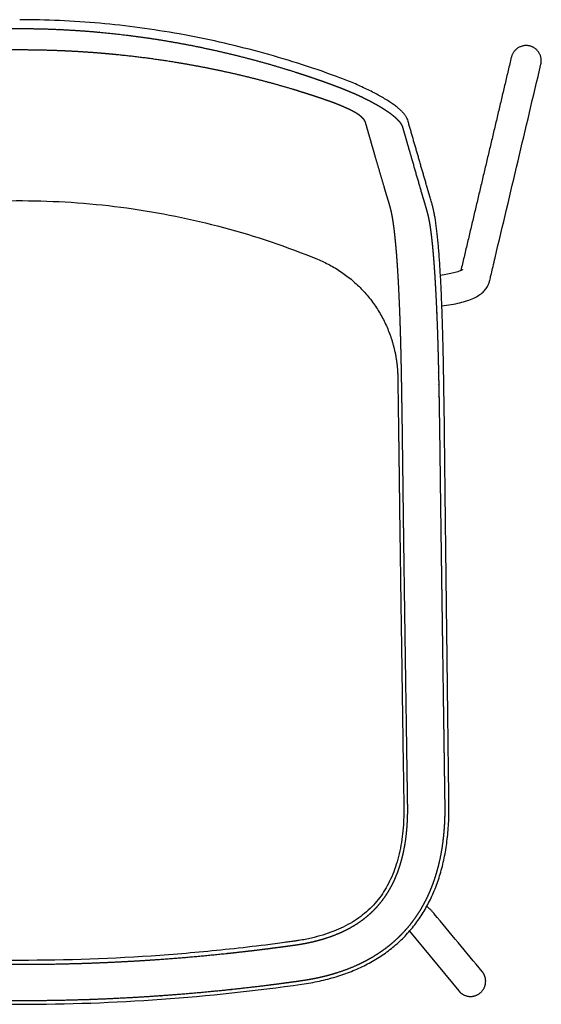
# Model space of a CAD drawing. Header units: millimetres. Extents: x -9883 to -8645, y 1306 to 2770.
# Tile 2 of 17: x -8920 to -8645, y 1306 to 1824. Entities that reach past the tile are written whole.
import ezdxf

# ---------------------------------------------------------------- set-up
doc = ezdxf.new("R2010")
doc.units = ezdxf.units.MM
doc.header["$MEASUREMENT"] = 0
doc.layers.add('Make2D visible lines', color=7, linetype='Continuous')

msp = doc.modelspace()

# ---------------------------------------------------------------- linework, layer by layer
at = {"layer": 'Make2D visible lines'}
msp.add_line((-8714.92, 1344.88), (-8688.91, 1313.51), dxfattribs=at)
for points, knots in [([(-8753.3, 1794.44), (-8760.03, 1796.9), (-8773.52, 1801.5), (-8800.95, 1809.55), (-8835.62, 1817.33), (-8870.84, 1822.08), (-8898.94, 1823.98), (-8913.01, 1824.29), (-8920.01, 1824.29)], [0, 0, 0, 0, 21.503745, 42.751522, 85.759393, 127.999478, 149.247512, 170.231462, 170.231462, 170.231462, 170.231462]), ([(-8697.8, 1673.82), (-8696.14, 1674.01), (-8692.97, 1674.45), (-8688.48, 1675.35), (-8684.53, 1676.45), (-8681.17, 1677.74), (-8678.37, 1679.23), (-8676.11, 1680.95), (-8674.36, 1682.93), (-8673.39, 1684.66), (-8672.98, 1685.79), (-8672.81, 1686.33), (-8672.74, 1686.62), (-8672.67, 1686.89), (-8672.64, 1687.03), (-8672.5, 1687.62), (-8672.29, 1688.52), (-8672.01, 1689.7), (-8671.55, 1691.65), (-8670.81, 1694.77), (-8662.11, 1731.48), (-8653.71, 1766.94), (-8645.68, 1800.85)], [0, 0, 0, 0, 5.016629, 9.606009, 13.709019, 17.303019, 20.413234, 23.196731, 25.797275, 28.280978, 29.121957, 29.401722, 29.96143, 30.010493, 30.261872, 30.377749, 31.835439, 33.040949, 34.023502, 37.84511, 42.650683, 147.185543, 147.185543, 147.185543, 147.185543]), ([(-8715.74, 1771.37), (-8715.86, 1771.78), (-8716.21, 1772.63), (-8716.97, 1773.87), (-8718.01, 1775.17), (-8719.33, 1776.51), (-8720.92, 1777.91), (-8722.78, 1779.35), (-8724.91, 1780.84), (-8728.21, 1782.95), (-8732.9, 1785.59), (-8739.15, 1788.67), (-8746.02, 1791.67), (-8750.83, 1793.53), (-8753.3, 1794.44)], [0, 0, 0, 0, 1.285651, 2.735286, 4.373916, 6.260418, 8.375951, 10.726768, 13.305035, 16.16674, 22.471321, 29.471159, 37.064431, 44.942128, 44.942128, 44.942128, 44.942128]), ([(-8701.98, 1723.24), (-8702.03, 1723.5), (-8702.14, 1724.01), (-8702.39, 1725.08), (-8702.76, 1726.52), (-8703.31, 1728.51), (-8703.73, 1729.94), (-8703.97, 1730.75)], [0, 0, 0, 0, 0.791668, 1.589378, 3.294653, 5.243615, 7.778059, 7.778059, 7.778059, 7.778059]), ([(-9115.11, 1657.61), (-9114.37, 1659.75), (-9112.68, 1663.96), (-9109.52, 1669.99), (-9105.76, 1675.69), (-9100.01, 1682.76), (-9093.22, 1688.92), (-9085.62, 1693.97), (-9080.93, 1696.44), (-9078.04, 1697.73), (-9077.11, 1698.12), (-9076.59, 1698.34), (-9075.93, 1698.61), (-9074.75, 1699.09), (-9071.81, 1700.27), (-9064.5, 1703.11), (-9048.63, 1708.83), (-9015.86, 1718.69), (-8969.82, 1727.37), (-8924.22, 1729.76), (-8889.43, 1728.28), (-8854.99, 1724.66), (-8812.32, 1716.03), (-8779.38, 1704.93), (-8763.27, 1698.34)], [0, 0, 0, 0, 6.80826, 13.599221, 20.381466, 27.281033, 40.897148, 47.759504, 54.61418, 56.778554, 57.230108, 57.648554, 58.480425, 59.373585, 61.457011, 68.004176, 82.887747, 112.055002, 170.599673, 223.103482, 248.769062, 275.017466, 326.916243, 379.112558, 379.112558, 379.112558, 379.112558]), ([(-8697.28, 1657.64), (-8697.38, 1661.44), (-8697.6, 1668.74), (-8698, 1679.18), (-8698.46, 1688.65), (-8698.98, 1697.16), (-8699.56, 1704.73), (-8700.19, 1711.34), (-8700.79, 1716.23), (-8701.31, 1719.65), (-8701.58, 1721.21), (-8701.72, 1721.96)], [0, 0, 0, 0, 11.41239, 21.88346, 31.355991, 39.849604, 47.467511, 54.127882, 59.768604, 62.242806, 64.520105, 64.520105, 64.520105, 64.520105]), ([(-8686.95, 1692.84), (-8686.97, 1692.82), (-8687.01, 1692.79), (-8687.11, 1692.73), (-8687.34, 1692.6), (-8687.89, 1692.32), (-8688.82, 1691.95), (-8690.09, 1691.52), (-8692.1, 1690.96), (-8694.93, 1690.36), (-8697.3, 1690), (-8698.55, 1689.85)], [0, 0, 0, 0, 0.069084, 0.159742, 0.365664, 0.849655, 2.01263, 3.366439, 4.879851, 8.263435, 12.047359, 12.047359, 12.047359, 12.047359]), ([(-8695.84, 1556.07), (-8695.88, 1558.97), (-8696.04, 1573.63), (-8696.28, 1595.89), (-8696.56, 1618.83), (-8696.78, 1633.07), (-8696.98, 1644.67), (-8697.15, 1652.69), (-8697.28, 1657.64)], [0, 0, 0, 0, 8.687647, 43.993514, 66.772639, 77.522378, 86.718485, 101.582437, 101.582437, 101.582437, 101.582437]), ([(-8719.95, 1556.06), (-8719.88, 1550.86), (-8719.7, 1538.7), (-8719.36, 1514.23), (-8718.92, 1484.3), (-8718.45, 1452.33), (-8718.1, 1429.44), (-8717.91, 1416.8), (-8717.85, 1412.7), (-8717.82, 1410.91), (-8717.8, 1408.71), (-8717.84, 1405.23), (-8718.04, 1400.57), (-8718.6, 1394.7), (-8719.56, 1388.62), (-8720.89, 1382.87), (-8722.59, 1377.44), (-8724.64, 1372.4), (-8727.05, 1367.76), (-8729.8, 1363.5), (-8732.93, 1359.57), (-8736.51, 1355.91), (-8740.49, 1352.61), (-8744.9, 1349.64), (-8749.65, 1347.05), (-8754.89, 1344.76), (-8760.49, 1342.83), (-8766.61, 1341.22), (-8771.17, 1340.34), (-8773.94, 1339.91), (-8774.69, 1339.8), (-8775.84, 1339.64), (-8777.82, 1339.36), (-8782.93, 1338.66), (-8793.56, 1337.27), (-8815.4, 1334.73), (-8858.46, 1330.89), (-8919.94, 1328.71), (-8981.41, 1330.89), (-9024.44, 1334.73), (-9046.29, 1337.27), (-9056.88, 1338.65), (-9061.95, 1339.35), (-9063.88, 1339.62), (-9065.08, 1339.79), (-9065.89, 1339.91), (-9068.71, 1340.35), (-9073.28, 1341.23), (-9079.35, 1342.83), (-9084.96, 1344.76), (-9090.2, 1347.05), (-9095.01, 1349.67), (-9099.42, 1352.65), (-9103.39, 1355.95), (-9106.97, 1359.62), (-9110.12, 1363.59), (-9112.89, 1367.91), (-9115.28, 1372.56), (-9117.3, 1377.54), (-9118.97, 1382.87), (-9120.29, 1388.56), (-9121.25, 1394.64), (-9121.81, 1400.5), (-9122.01, 1405.16), (-9122.05, 1408.64), (-9122.03, 1411.35), (-9122, 1413.55), (-9121.95, 1416.72), (-9121.88, 1421.33), (-9121.69, 1433.62), (-9121.38, 1454.2), (-9120.93, 1484.32), (-9120.48, 1516.05), (-9120.13, 1540.51), (-9119.95, 1553.09), (-9119.91, 1556.06)], [0, 0, 0, 0, 15.590187, 36.504238, 73.411271, 105.387837, 132.418058, 142.093687, 143.322367, 144.704716, 147.4699, 149.928265, 155.153914, 161.456712, 167.607384, 173.605511, 179.141477, 184.674629, 189.899157, 194.81306, 199.879891, 204.942314, 210.154004, 215.362004, 220.872947, 226.382327, 232.500827, 238.619264, 245.348399, 246.436136, 247.025331, 247.620422, 249.938712, 252.999736, 263.103519, 282.102916, 318.95029, 392.788577, 466.524418, 503.362599, 522.388853, 532.505486, 535.416104, 537.731065, 538.334641, 539.078651, 540.163162, 546.901962, 553.027794, 559.001624, 564.670347, 570.187731, 575.401283, 580.61724, 585.682876, 590.749742, 595.814866, 601.035125, 606.412265, 611.942783, 617.779737, 623.925504, 630.377611, 635.449067, 637.897741, 640.820971, 643.585074, 644.50645, 650.341873, 657.405836, 681.361882, 712.102927, 747.770641, 776.572913, 785.494991, 785.494991, 785.494991, 785.494991]), ([(-8771.43, 1317.08), (-8768.33, 1317.53), (-8762.31, 1318.6), (-8753.6, 1320.84), (-8745.42, 1323.68), (-8737.82, 1327.1), (-8730.79, 1331.12), (-8724.34, 1335.72), (-8718.47, 1340.91), (-8713.22, 1346.68), (-8708.6, 1352.99), (-8704.62, 1359.82), (-8701.27, 1367.18), (-8698.54, 1375.06), (-8696.45, 1383.45), (-8694.99, 1392.34), (-8694.17, 1401.7), (-8694.05, 1408.11), (-8694.09, 1411.37)], [0, 0, 0, 0, 9.368208, 18.353177, 26.955584, 35.30369, 43.334456, 51.240149, 59.021359, 66.806458, 74.596127, 82.454078, 90.50828, 98.822245, 107.459108, 116.417634, 125.824455, 135.625891, 135.625891, 135.625891, 135.625891]), ([(-8676.59, 1323.72), (-8684.99, 1333.85), (-8693.47, 1344.08), (-8702.01, 1354.38), (-8702.26, 1354.66), (-8702.56, 1354.99), (-8702.9, 1355.34), (-8703.49, 1355.93), (-8704.41, 1356.83), (-8705.23, 1357.62), (-8705.7, 1358.07)], [0, 0, 0, 0, 39.476125, 39.863376, 40.141431, 40.586293, 41.214236, 41.607587, 43.088376, 45.047507, 45.047507, 45.047507, 45.047507]), ([(-9068.59, 1317.08), (-9056.3, 1315.32), (-9031.63, 1312.23), (-8982.05, 1307.81), (-8895.08, 1304.73), (-8820.55, 1310.04), (-8771.43, 1317.08)], [0, 0, 0, 0, 37.250131, 74.56811, 149.296914, 298.163516, 298.163516, 298.163516, 298.163516])]:
    msp.add_open_spline(points, degree=3, knots=knots, dxfattribs=at)
for points, weights, degree, knots in [([(-9085.06, 1789.9), (-9084.64, 1790.05), (-9084.23, 1790.21), (-9083.81, 1790.36), (-9083.4, 1790.51), (-9082.99, 1790.66), (-9082.57, 1790.81), (-9081.75, 1791.1), (-9080.92, 1791.4), (-9080.09, 1791.69), (-9078.44, 1792.28), (-9076.78, 1792.86), (-9075.12, 1793.43), (-9071.8, 1794.56), (-9068.46, 1795.66), (-9065.12, 1796.73), (-9058.42, 1798.86), (-9051.69, 1800.85), (-9044.91, 1802.69), (-9031.35, 1806.38), (-9017.65, 1809.48), (-9003.82, 1811.99), (-8990.01, 1814.51), (-8976.08, 1816.42), (-8962.09, 1817.7), (-8962.09, 1817.7), (-8962.08, 1817.7), (-8962.08, 1817.7), (-8955.09, 1818.34), (-8941.07, 1819.3), (-8927.03, 1819.63), (-8920.01, 1819.63)], [1, 0.999999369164, 0.999999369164, 1, 0.999999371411, 0.999999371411, 1, 0.9999975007, 0.9999975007, 1, 0.99999010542, 0.99999010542, 1, 0.999960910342, 0.999960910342, 1, 0.999847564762, 0.999847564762, 1, 0.999388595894, 0.999388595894, 1, 1, 1, 1, 0.999999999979, 0.999999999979, 1, 1, 1, 1, 1], 3, [0, 0, 0, 0, 1.328064, 1.328064, 1.328064, 2.643808, 2.643808, 2.643808, 5.277363, 5.277363, 5.277363, 10.54422, 10.54422, 10.54422, 21.079386, 21.079386, 21.079386, 42.148201, 42.148201, 42.148201, 84.286466, 84.286466, 84.286466, 126.571838, 126.571838, 126.571838, 126.579132, 126.579132, 126.579132, 147.721767, 168.857915, 168.857915, 168.857915, 168.857915]), ([(-8920.01, 1819.63), (-8912.99, 1819.63), (-8905.97, 1819.47), (-8898.95, 1819.14), (-8898.95, 1819.14), (-8898.95, 1819.14), (-8898.95, 1819.14), (-8891.93, 1818.82), (-8884.93, 1818.34), (-8877.94, 1817.7), (-8877.94, 1817.7), (-8877.93, 1817.7), (-8877.93, 1817.7), (-8863.95, 1816.42), (-8850.02, 1814.51), (-8836.2, 1811.99), (-8829.4, 1810.76), (-8815.63, 1807.95), (-8801.99, 1804.56), (-8795.11, 1802.69), (-8788.33, 1800.85), (-8781.59, 1798.86), (-8774.9, 1796.73), (-8771.56, 1795.66), (-8768.22, 1794.56), (-8764.9, 1793.43), (-8763.24, 1792.86), (-8761.58, 1792.28), (-8759.92, 1791.69), (-8759.1, 1791.4), (-8758.27, 1791.1), (-8757.45, 1790.81), (-8757.03, 1790.66), (-8756.62, 1790.51), (-8756.21, 1790.36), (-8755.79, 1790.21), (-8755.38, 1790.05), (-8754.96, 1789.9)], [1, 0.999824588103, 0.999824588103, 1, 0.999999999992, 0.999999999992, 1, 0.999828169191, 0.999828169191, 1, 0.999999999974, 0.999999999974, 1, 1, 1, 1, 1, 1, 1, 1, 0.999847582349, 0.999847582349, 1, 0.999960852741, 0.999960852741, 1, 0.99999011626, 0.99999011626, 1, 0.999997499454, 0.999997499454, 1, 0.999999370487, 0.999999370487, 1, 0.999999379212, 0.999999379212, 1], 3, [0, 0, 0, 0, 21.064737, 21.064737, 21.064737, 21.06924, 21.06924, 21.06924, 42.130612, 42.130612, 42.130612, 42.138818, 42.138818, 42.138818, 84.415459, 84.415459, 84.415459, 105.241892, 126.708943, 126.708943, 126.708943, 147.778375, 147.778375, 147.778375, 158.313111, 158.313111, 158.313111, 163.580582, 163.580582, 163.580582, 166.213744, 166.213744, 166.213744, 167.529725, 167.529725, 167.529725, 168.856895, 168.856895, 168.856895, 168.856895]), ([(-8728.15, 1736.33), (-8729.81, 1741.94), (-8731.46, 1747.55), (-8733.09, 1753.17), (-8733.91, 1756), (-8734.72, 1758.83), (-8735.53, 1761.67), (-8735.94, 1763.09), (-8736.34, 1764.51), (-8736.75, 1765.93), (-8736.95, 1766.64), (-8737.15, 1767.36), (-8737.35, 1768.07), (-8737.45, 1768.43), (-8737.55, 1768.78), (-8737.66, 1769.14), (-8737.71, 1769.32), (-8737.76, 1769.5), (-8737.81, 1769.67), (-8737.83, 1769.77), (-8737.88, 1769.93), (-8737.93, 1770.13), (-8737.99, 1770.32), (-8738.12, 1770.69), (-8738.28, 1771.01), (-8738.42, 1771.23), (-8738.55, 1771.45), (-8738.82, 1771.83), (-8739.17, 1772.24), (-8739.33, 1772.41), (-8739.55, 1772.64), (-8739.77, 1772.86), (-8740.01, 1773.07), (-8740.28, 1773.31), (-8740.57, 1773.55), (-8740.86, 1773.77), (-8741.2, 1774.03), (-8741.56, 1774.29), (-8741.92, 1774.53), (-8742.33, 1774.8), (-8742.76, 1775.07), (-8743.19, 1775.33), (-8743.68, 1775.61), (-8744.18, 1775.89), (-8744.68, 1776.16), (-8745.23, 1776.45), (-8745.78, 1776.73), (-8746.34, 1777), (-8746.92, 1777.28), (-8748.13, 1777.84), (-8749.38, 1778.39), (-8750.02, 1778.67), (-8751.33, 1779.22), (-8752.64, 1779.75), (-8753.96, 1780.25), (-8754.63, 1780.51), (-8755.31, 1780.76), (-8755.98, 1781.01), (-8756.52, 1781.21), (-8757.22, 1781.46), (-8758.08, 1781.76), (-8758.62, 1781.95), (-8759.01, 1782.08), (-8759.24, 1782.16), (-8759.65, 1782.3), (-8760.05, 1782.44), (-8760.46, 1782.58), (-8761.27, 1782.86), (-8762.09, 1783.14), (-8762.9, 1783.41), (-8764.53, 1783.96), (-8766.16, 1784.49), (-8767.79, 1785.02), (-8768.05, 1785.11), (-8768.31, 1785.19), (-8768.57, 1785.27), (-8771.58, 1786.24), (-8774.61, 1787.17), (-8777.64, 1788.08), (-8784.23, 1790.04), (-8790.86, 1791.85), (-8797.52, 1793.52), (-8804.43, 1795.25), (-8811.37, 1796.82), (-8818.35, 1798.24), (-8824.84, 1799.56), (-8831.36, 1800.75), (-8837.9, 1801.82), (-8848.22, 1803.49), (-8858.58, 1804.84), (-8868.99, 1805.87), (-8872.26, 1806.19), (-8875.54, 1806.49), (-8878.82, 1806.75), (-8884.03, 1807.16), (-8889.25, 1807.5), (-8894.47, 1807.75), (-8896.11, 1807.83), (-8897.76, 1807.9), (-8899.4, 1807.97), (-8906.26, 1808.24), (-8913.13, 1808.37), (-8920, 1808.37), (-8928.52, 1808.37), (-8937.04, 1808.16), (-8945.54, 1807.75), (-8950.76, 1807.5), (-8955.98, 1807.16), (-8961.19, 1806.75), (-8964.47, 1806.49), (-8967.75, 1806.19), (-8971.03, 1805.87), (-8981.43, 1804.84), (-8991.79, 1803.49), (-9002.11, 1801.82), (-9008.65, 1800.76), (-9015.18, 1799.56), (-9021.67, 1798.24), (-9028.64, 1796.82), (-9035.58, 1795.25), (-9042.49, 1793.52), (-9049.15, 1791.85), (-9055.78, 1790.04), (-9062.37, 1788.08), (-9065.4, 1787.18), (-9068.43, 1786.24), (-9071.45, 1785.27), (-9071.7, 1785.19), (-9071.96, 1785.11), (-9072.21, 1785.02), (-9073.85, 1784.5), (-9075.48, 1783.96), (-9077.11, 1783.41), (-9077.92, 1783.14), (-9078.74, 1782.86), (-9079.55, 1782.58), (-9079.96, 1782.44), (-9080.36, 1782.3), (-9080.77, 1782.16), (-9081.04, 1782.07), (-9081.45, 1781.93), (-9081.99, 1781.74), (-9082.81, 1781.45), (-9083.48, 1781.21), (-9084.03, 1781.01), (-9084.7, 1780.77), (-9085.38, 1780.51), (-9086.05, 1780.26), (-9087.37, 1779.75), (-9088.68, 1779.22), (-9089.99, 1778.67), (-9090.62, 1778.4), (-9091.88, 1777.85), (-9093.08, 1777.29), (-9093.67, 1777), (-9094.23, 1776.73), (-9094.78, 1776.45), (-9095.33, 1776.16), (-9095.83, 1775.89), (-9096.33, 1775.62), (-9096.82, 1775.33), (-9097.25, 1775.08), (-9097.68, 1774.81), (-9098.1, 1774.53), (-9098.46, 1774.29), (-9098.81, 1774.04), (-9099.15, 1773.78), (-9099.38, 1773.6), (-9099.97, 1773.13), (-9100.43, 1772.69), (-9100.69, 1772.41), (-9100.78, 1772.31), (-9100.96, 1772.11), (-9101.29, 1771.71), (-9101.49, 1771.42), (-9101.6, 1771.24), (-9101.65, 1771.16), (-9101.74, 1771), (-9101.86, 1770.76), (-9101.96, 1770.53), (-9102.05, 1770.24), (-9102.13, 1769.97), (-9102.26, 1769.52), (-9102.41, 1768.97), (-9102.77, 1767.71), (-9103.05, 1766.7), (-9103.27, 1765.94), (-9103.67, 1764.51), (-9104.08, 1763.09), (-9104.49, 1761.67), (-9105.3, 1758.84), (-9106.11, 1756.01), (-9106.93, 1753.18), (-9108.56, 1747.56), (-9110.21, 1741.94), (-9111.87, 1736.33)], [1, 0.999996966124, 0.999996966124, 1, 0.999999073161, 0.999999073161, 1, 0.999999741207, 0.999999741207, 1, 0.999999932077, 0.999999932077, 1, 0.999999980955, 0.999999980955, 1, 0.999999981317, 0.999999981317, 1, 1, 1, 1, 1, 1, 1, 1, 1, 1, 1, 1, 0.999388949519, 0.999388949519, 1, 0.999532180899, 0.999532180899, 1, 0.999638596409, 0.999638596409, 1, 0.999739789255, 0.999739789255, 1, 0.999830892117, 0.999830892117, 1, 0.999897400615, 0.999897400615, 1, 1, 1, 1, 1, 0.999889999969, 0.999889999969, 1, 0.999980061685, 0.999980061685, 1, 1, 1, 1, 1, 1, 1, 0.99999927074, 0.99999927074, 1, 0.999997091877, 0.999997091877, 1, 0.999988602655, 0.999988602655, 1, 0.999999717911, 0.999999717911, 1, 0.99996295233, 0.99996295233, 1, 0.999836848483, 0.999836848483, 1, 0.999837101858, 0.999837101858, 1, 0.999865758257, 0.999865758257, 1, 0.999678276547, 0.999678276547, 1, 0.999968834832, 0.999968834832, 1, 0.999922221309, 0.999922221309, 1, 0.99999245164, 0.99999245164, 1, 0.999871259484, 0.999871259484, 1, 0.999801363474, 0.999801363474, 1, 0.99992252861, 0.99992252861, 1, 0.999968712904, 0.999968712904, 1, 0.999678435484, 0.999678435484, 1, 0.999865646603, 0.999865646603, 1, 0.999837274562, 0.999837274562, 1, 0.999836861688, 0.999836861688, 1, 0.999962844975, 0.999962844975, 1, 0.999999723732, 0.999999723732, 1, 0.999988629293, 0.999988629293, 1, 0.999997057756, 0.999997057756, 1, 0.999999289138, 0.999999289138, 1, 1, 1, 1, 1, 1, 1, 0.999979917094, 0.999979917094, 1, 0.999890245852, 0.999890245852, 1, 1, 1, 1, 1, 0.999897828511, 0.999897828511, 1, 0.999831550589, 0.999831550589, 1, 0.999739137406, 0.999739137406, 1, 0.999638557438, 0.999638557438, 1, 1, 1, 1, 1, 1, 1, 1, 1, 1, 1, 1, 1, 1, 1, 1, 1, 1, 1, 1, 1, 0.999999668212, 0.999999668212, 1, 0.999999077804, 0.999999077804, 1, 0.999996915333, 0.999996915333, 1], 3, [0, 0, 0, 0, 17.553804, 17.553804, 17.553804, 26.391965, 26.391965, 26.391965, 30.826628, 30.826628, 30.826628, 33.047919, 33.047919, 33.047919, 34.159707, 34.159707, 34.159707, 34.716211, 34.716211, 34.716211, 35.01187, 35.2078, 35.333431, 35.614586, 36.396541, 36.396541, 36.396541, 39.010444, 40.710133, 40.710133, 40.710133, 41.65228, 41.65228, 41.65228, 42.760442, 42.760442, 42.760442, 44.059784, 44.059784, 44.059784, 45.565726, 45.565726, 45.565726, 47.26918, 47.26918, 47.26918, 49.134532, 49.134532, 49.134532, 51.272618, 53.431949, 53.431949, 53.431949, 57.678656, 57.678656, 57.678656, 59.833635, 59.833635, 59.833635, 61.574384, 62.062764, 62.573966, 63.306872, 63.306872, 63.306872, 64.5966, 64.5966, 64.5966, 67.174079, 67.174079, 67.174079, 72.328292, 72.328292, 72.328292, 73.144574, 73.144574, 73.144574, 82.637056, 82.637056, 82.637056, 103.253744, 103.253744, 103.253744, 124.606761, 124.606761, 124.606761, 144.484481, 144.484481, 144.484481, 175.841481, 175.841481, 175.841481, 185.712644, 185.712644, 185.712644, 201.399879, 201.399879, 201.399879, 206.326825, 206.326825, 206.326825, 226.940618, 226.940618, 226.940618, 252.490856, 252.490856, 252.490856, 268.167879, 268.167879, 268.167879, 278.049195, 278.049195, 278.049195, 309.395874, 309.395874, 309.395874, 329.283779, 329.283779, 329.283779, 350.626672, 350.626672, 350.626672, 371.24387, 371.24387, 371.24387, 380.745787, 380.745787, 380.745787, 381.552366, 381.552366, 381.552366, 386.706584, 386.706584, 386.706584, 389.28459, 389.28459, 389.28459, 390.573826, 390.573826, 390.573826, 391.447479, 391.873684, 392.299888, 394.047069, 394.047069, 394.047069, 396.201769, 396.201769, 396.201769, 400.448454, 400.448454, 400.448454, 402.5998, 404.745602, 404.745602, 404.745602, 406.611529, 406.611529, 406.611529, 408.315871, 408.315871, 408.315871, 409.822631, 409.822631, 409.822631, 411.12304, 411.12304, 411.12304, 412.62588, 415.410716, 415.410716, 415.410716, 416.429302, 417.508198, 419.723034, 419.723034, 419.723034, 419.996895, 420.266419, 420.515592, 420.76387, 421.178465, 421.363002, 422.167322, 422.902485, 425.291696, 425.291696, 425.291696, 429.729011, 429.729011, 429.729011, 438.568205, 438.568205, 438.568205, 456.123735, 456.123735, 456.123735, 456.123735]), ([(-8645.46, 1802.69), (-8645.46, 1809.63), (-8652.33, 1810.61), (-8659.19, 1811.6), (-8661.14, 1804.94)], [1, 0.755676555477, 1, 0.755676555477, 1], 2, [0, 0, 0, 11.425757, 11.425757, 22.851515, 22.851515, 22.851515]), ([(-8754.96, 1789.9), (-8753.76, 1789.46), (-8752.56, 1789.01), (-8751.37, 1788.54), (-8750.18, 1788.08), (-8748.99, 1787.6), (-8747.81, 1787.12), (-8746.72, 1786.66), (-8744.38, 1785.67), (-8742.1, 1784.64), (-8740.9, 1784.08), (-8739.86, 1783.6), (-8737.66, 1782.54), (-8735.57, 1781.46), (-8734.48, 1780.89), (-8733.5, 1780.36), (-8732.53, 1779.82), (-8731.56, 1779.27), (-8730.67, 1778.75), (-8729.78, 1778.22), (-8728.9, 1777.67), (-8728.11, 1777.18), (-8727.33, 1776.67), (-8726.56, 1776.15), (-8726.55, 1776.14), (-8726.54, 1776.13), (-8726.53, 1776.12), (-8725.85, 1775.66), (-8725.18, 1775.18), (-8724.53, 1774.68), (-8724.51, 1774.67), (-8724.5, 1774.66), (-8724.48, 1774.65), (-8723.9, 1774.2), (-8723.32, 1773.74), (-8722.76, 1773.26), (-8722.29, 1772.86), (-8721.84, 1772.44), (-8721.4, 1772.01), (-8721.39, 1772), (-8721.38, 1771.99), (-8721.36, 1771.97), (-8720.97, 1771.59), (-8720.25, 1770.8), (-8719.7, 1770.09), (-8719.46, 1769.74), (-8719.46, 1769.73), (-8719.45, 1769.72), (-8719.45, 1769.72), (-8719.23, 1769.39), (-8718.96, 1768.92), (-8718.72, 1768.4), (-8718.61, 1768.1), (-8718.56, 1767.94), (-8718.54, 1767.86)], [1, 0.999969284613, 0.999969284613, 1, 0.999965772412, 0.999965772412, 1, 1, 1, 1, 1, 1, 1, 1, 1, 0.999915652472, 0.999915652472, 1, 0.99988967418, 0.99988967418, 1, 0.999856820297, 0.999856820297, 1, 0.999999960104, 0.999999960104, 1, 0.999806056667, 0.999806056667, 1, 0.999999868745, 0.999999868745, 1, 0.99970910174, 0.99970910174, 1, 0.999602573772, 0.999602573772, 1, 0.999999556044, 0.999999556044, 1, 1, 1, 1, 1, 0.999999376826, 0.999999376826, 1, 1, 1, 1, 1, 1, 1], 3, [0, 0, 0, 0, 3.836716, 3.836716, 3.836716, 7.672767, 7.672767, 7.672767, 11.231338, 15.313648, 15.313648, 15.313648, 18.857983, 22.929856, 22.929856, 22.929856, 26.267457, 26.267457, 26.267457, 29.373346, 29.373346, 29.373346, 32.163581, 32.163581, 32.163581, 32.204092, 32.204092, 32.204092, 34.675888, 34.675888, 34.675888, 34.730179, 34.730179, 34.730179, 36.939764, 36.939764, 36.939764, 38.78826, 38.78826, 38.78826, 38.840343, 38.840343, 38.840343, 42.433235, 46.372833, 46.372833, 46.372833, 46.400763, 46.400763, 46.400763, 50.050248, 51.917777, 52.88338, 54.031037, 54.031037, 54.031037, 54.031037]), ([(-8718.54, 1767.86), (-8718.38, 1767.32), (-8718.23, 1766.79), (-8718.07, 1766.25), (-8717.92, 1765.72), (-8717.61, 1764.65), (-8717.3, 1763.58), (-8716.68, 1761.44), (-8716.06, 1759.3), (-8714.82, 1755.02), (-8713.59, 1750.74), (-8711.11, 1742.19), (-8708.65, 1733.63)], [1, 0.999999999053, 1, 0.99999999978, 1, 0.999999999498, 1, 0.999999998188, 1, 0.999999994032, 1, 0.999999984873, 1], 2, [0, 0, 0, 1.114758, 1.114758, 2.228635, 2.228635, 4.45633, 4.45633, 8.910896, 8.910896, 17.816661, 17.816661, 35.624419, 35.624419, 35.624419]), ([(-8724.01, 1721.45), (-8724.09, 1721.87), (-8724.17, 1722.29), (-8724.26, 1722.7), (-8724.34, 1723.09), (-8724.42, 1723.47), (-8724.51, 1723.85), (-8724.59, 1724.18), (-8724.76, 1724.88), (-8724.93, 1725.53), (-8725.02, 1725.87), (-8725.19, 1726.48), (-8725.37, 1727.1), (-8725.55, 1727.71), (-8725.72, 1728.29), (-8725.89, 1728.87), (-8726.07, 1729.45), (-8726.21, 1729.92), (-8726.42, 1730.61), (-8726.77, 1731.74), (-8726.97, 1732.4), (-8727.11, 1732.85), (-8727.28, 1733.42), (-8727.45, 1734), (-8727.63, 1734.57), (-8727.8, 1735.16), (-8727.98, 1735.74), (-8728.15, 1736.33)], [1, 0.999959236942, 0.999959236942, 1, 0.999950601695, 0.999950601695, 1, 1, 1, 1, 1, 0.999978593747, 0.999978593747, 1, 0.999996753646, 0.999996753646, 1, 1, 1, 1, 1, 1, 0.9999986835, 0.9999986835, 1, 0.999998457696, 0.999998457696, 1], 3, [0, 0, 0, 0, 1.272425, 1.272425, 1.272425, 2.442921, 2.442921, 2.442921, 6.286001, 10.686591, 10.686591, 10.686591, 12.592601, 12.592601, 12.592601, 14.411649, 14.411649, 14.411649, 21.155412, 24.302631, 30.765807, 30.765807, 30.765807, 32.5602, 32.5602, 32.5602, 34.395397, 34.395397, 34.395397, 34.395397]), ([(-8708.65, 1733.63), (-8708.48, 1733.05), (-8708.31, 1732.46), (-8708.14, 1731.87), (-8707.97, 1731.29), (-8707.8, 1730.72), (-8707.62, 1730.14), (-8707.28, 1728.99), (-8706.94, 1727.85), (-8706.59, 1726.69), (-8706.42, 1726.1), (-8706.25, 1725.51), (-8706.08, 1724.92), (-8705.9, 1724.3), (-8705.73, 1723.68), (-8705.57, 1723.06), (-8705.38, 1722.37), (-8705.21, 1721.69), (-8705.05, 1721), (-8704.97, 1720.61), (-8704.88, 1720.22), (-8704.8, 1719.83), (-8704.71, 1719.42), (-8704.63, 1719), (-8704.55, 1718.58)], [1, 0.999998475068, 0.999998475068, 1, 0.99999757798, 0.99999757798, 1, 1, 1, 1, 0.999990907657, 0.999990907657, 1, 0.999969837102, 0.999969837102, 1, 0.999917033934, 0.999917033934, 1, 0.999967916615, 0.999967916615, 1, 0.999964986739, 0.999964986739, 1], 3, [0, 0, 0, 0, 1.83198, 1.83198, 1.83198, 3.640803, 3.640803, 3.640803, 20.001428, 20.001428, 20.001428, 21.851896, 21.851896, 21.851896, 23.782223, 23.782223, 23.782223, 25.905408, 25.905408, 25.905408, 27.096399, 27.096399, 27.096399, 28.375383, 28.375383, 28.375383, 28.375383]), ([(-8719.49, 1657.62), (-8719.5, 1657.75), (-8719.51, 1658.25), (-8719.54, 1659.39), (-8719.59, 1660.83), (-8719.65, 1662.74), (-8719.73, 1665.28), (-8719.8, 1667.36), (-8719.85, 1668.6), (-8719.98, 1672.09), (-8720.12, 1675.57), (-8720.28, 1679.06), (-8720.36, 1680.75), (-8720.52, 1684.07), (-8720.69, 1687.25), (-8720.78, 1688.8), (-8720.87, 1690.33), (-8721.05, 1693.35), (-8721.25, 1696.2), (-8721.35, 1697.59), (-8721.44, 1698.95), (-8721.64, 1701.61), (-8721.86, 1704.08), (-8721.97, 1705.29), (-8722.05, 1706.2), (-8722.18, 1707.61), (-8722.4, 1709.78), (-8722.54, 1711.05), (-8722.63, 1711.82), (-8722.75, 1712.94), (-8722.98, 1714.8), (-8723.21, 1716.48), (-8723.31, 1717.18), (-8723.46, 1718.22), (-8723.68, 1719.58), (-8723.9, 1720.88), (-8723.99, 1721.32), (-8724.01, 1721.43), (-8724.01, 1721.45)], [1, 1, 1, 1, 1, 1, 1, 1, 1, 0.999992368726, 0.999992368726, 1, 1, 1, 1, 1, 1, 1, 1, 1, 1, 1, 1, 1, 1, 1, 1, 1, 1, 1, 1, 1, 1, 1, 1, 1, 1, 1, 1], 3, [-0.015157, -0.015157, -0.015157, -0.015157, 0.403293, 1.565621, 3.574952, 4.947966, 7.644547, 11.684484, 11.684484, 11.684484, 22.158276, 22.158276, 22.158276, 28.022085, 33.879898, 33.879898, 33.879898, 39.685522, 45.603185, 45.603185, 45.603185, 51.359046, 57.315912, 57.315912, 57.315912, 61.79147, 64.477582, 69.008602, 69.008602, 69.008602, 75.58724, 80.676832, 80.676832, 80.676832, 88.264768, 91.363919, 92.158971, 92.37326, 92.37326, 92.37326, 92.37326]), ([(-8704.55, 1718.58), (-8704.49, 1718.28), (-8704.38, 1717.67), (-8704.15, 1716.33), (-8703.98, 1715.21), (-8703.87, 1714.42), (-8703.64, 1712.87), (-8703.42, 1711.15), (-8703.21, 1709.26), (-8702.97, 1707.18), (-8702.76, 1705.1), (-8702.57, 1703.01), (-8702.57, 1702.98), (-8702.57, 1702.95), (-8702.57, 1702.91), (-8702.35, 1700.5), (-8702.15, 1698.09), (-8701.97, 1695.67), (-8701.97, 1695.62), (-8701.97, 1695.57), (-8701.96, 1695.53), (-8701.76, 1692.79), (-8701.58, 1690.05), (-8701.41, 1687.3), (-8701.41, 1687.24), (-8701.41, 1687.18), (-8701.4, 1687.11), (-8701.22, 1684.09), (-8701.05, 1681.07), (-8700.9, 1678.04), (-8700.9, 1677.97), (-8700.9, 1677.89), (-8700.89, 1677.81), (-8700.73, 1674.57), (-8700.59, 1671.32), (-8700.45, 1668.08), (-8700.45, 1667.98), (-8700.45, 1667.89), (-8700.44, 1667.79), (-8700.3, 1664.28), (-8700.17, 1660.77), (-8700.06, 1657.26)], [1, 1, 1, 1, 1, 1, 1, 1, 1, 0.999958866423, 0.999958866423, 1, 0.999999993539, 0.999999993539, 1, 0.999977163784, 0.999977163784, 1, 0.999999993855, 0.999999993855, 1, 0.999986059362, 0.999986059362, 1, 0.999999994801, 0.999999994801, 1, 0.999990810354, 0.999990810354, 1, 0.999999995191, 0.999999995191, 1, 0.999993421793, 0.999993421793, 1, 0.999999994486, 0.999999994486, 1, 0.999994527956, 0.999994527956, 1], 3, [-0.236076, -0.236076, -0.236076, -0.236076, 2.48769, 5.282053, 11.057006, 11.057006, 11.057006, 22.274172, 22.274172, 22.274172, 28.553335, 28.553335, 28.553335, 28.651498, 28.651498, 28.651498, 35.917884, 35.917884, 35.917884, 36.063205, 36.063205, 36.063205, 44.304401, 44.304401, 44.304401, 44.494312, 44.494312, 44.494312, 53.577569, 53.577569, 53.577569, 53.813554, 53.813554, 53.813554, 63.55064, 63.55064, 63.55064, 63.841991, 63.841991, 63.841991, 74.382363, 74.382363, 74.382363, 74.382363]), ([(-8724.75, 1657.61), (-8722.38, 1650.76), (-8721.13, 1643.62), (-8721.02, 1636.37), (-8720.88, 1626.54), (-8720.74, 1616.71), (-8720.6, 1606.88), (-8720.57, 1604.23), (-8720.51, 1600.16), (-8720.41, 1592.59), (-8720.29, 1583.02), (-8720.17, 1573.47), (-8720.06, 1564.09), (-8719.99, 1559.37), (-8719.95, 1556.06)], [1, 0.991570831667, 0.991570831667, 1, 1, 1, 1, 1, 1, 1, 1, 1, 1, 1, 1], 3, [0, 0, 0, 0, 21.649278, 21.649278, 21.649278, 51.143402, 51.143402, 51.143402, 59.093607, 63.374617, 73.855323, 87.793195, 92.042085, 101.969847, 101.969847, 101.969847, 101.969847]), ([(-8717.9, 1556.07), (-8717.95, 1559.24), (-8717.99, 1562.42), (-8718.03, 1565.6), (-8718.07, 1568.78), (-8718.15, 1575.13), (-8718.23, 1581.49), (-8718.3, 1587.84), (-8718.39, 1594.2), (-8718.47, 1600.55), (-8718.55, 1606.91), (-8718.64, 1613.27), (-8718.74, 1619.63), (-8718.79, 1622.82), (-8718.84, 1626), (-8718.89, 1629.18), (-8718.94, 1632.36), (-8719, 1635.54), (-8719.06, 1638.72), (-8719.12, 1641.9), (-8719.18, 1645.07), (-8719.25, 1648.23), (-8719.33, 1651.38), (-8719.4, 1654.5), (-8719.49, 1657.62)], [1, 0.999999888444, 1, 0.999999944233, 1, 0.999999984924, 1, 0.999999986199, 1, 0.999999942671, 1, 0.999999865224, 1, 0.999999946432, 1, 0.999999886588, 1, 0.999999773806, 1, 0.999999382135, 1, 0.999998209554, 1, 0.999997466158, 1], 2, [0, 0, 0, 6.350017, 6.350017, 12.70818, 12.70818, 25.42059, 25.42059, 38.132185, 38.132185, 50.847605, 50.847605, 63.571224, 63.571224, 69.93646, 69.93646, 76.302372, 76.302372, 82.664874, 82.664874, 89.013585, 89.013585, 95.327407, 95.327407, 101.560912, 101.560912, 101.560912]), ([(-8700.06, 1657.26), (-8699.97, 1654.33), (-8699.89, 1651.4), (-8699.89, 1651.26), (-8699.88, 1651.13), (-8699.8, 1648.12), (-8699.73, 1645.11), (-8699.72, 1645.01), (-8699.72, 1644.91), (-8699.65, 1641.84), (-8699.58, 1638.77), (-8699.58, 1638.7), (-8699.58, 1638.64), (-8699.51, 1635.53), (-8699.44, 1632.42), (-8699.44, 1632.37), (-8699.44, 1632.33), (-8699.38, 1629.19), (-8699.32, 1626.05), (-8699.32, 1626.03), (-8699.32, 1626), (-8699.26, 1622.84), (-8699.21, 1619.69), (-8699.21, 1619.68), (-8699.21, 1619.66), (-8699.11, 1613.31), (-8699.02, 1606.96), (-8698.93, 1600.6), (-8698.85, 1594.24), (-8698.76, 1587.88), (-8698.69, 1581.52), (-8698.61, 1575.15), (-8698.53, 1568.79), (-8698.49, 1565.61), (-8698.44, 1562.43), (-8698.4, 1559.26), (-8698.36, 1556.08)], [1, 0.999997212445, 1, 0.999999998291, 1, 0.999999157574, 1, 0.999999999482, 1, 0.999999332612, 1, 0.999999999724, 1, 0.999999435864, 1, 0.9999999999, 1, 0.999999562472, 1, 0.999999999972, 1, 0.999999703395, 1, 0.999999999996, 1, 0.999999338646, 1, 0.999999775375, 1, 0.999999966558, 1, 0.999999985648, 1, 0.99999995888, 1, 0.999999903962, 1], 2, [0, 0, 0, 5.857919, 5.857919, 6.132061, 6.132061, 12.15289, 12.15289, 12.350548, 12.350548, 18.490169, 18.490169, 18.626807, 18.626807, 24.846962, 24.846962, 24.936797, 24.936797, 31.211078, 31.211078, 31.265424, 31.265424, 37.577217, 37.577217, 37.604771, 37.604771, 50.307281, 50.307281, 63.031905, 63.031905, 75.754127, 75.754127, 88.477554, 88.477554, 94.840536, 94.840536, 101.192553, 101.192553, 101.192553]), ([(-9064.99, 1337.68), (-9063.5, 1337.47), (-9062, 1337.27), (-9060.5, 1337.06), (-9059.01, 1336.86), (-9057.51, 1336.66), (-9056.01, 1336.46), (-9053.01, 1336.06), (-9050.02, 1335.68), (-9047.02, 1335.31), (-9042.4, 1334.74), (-9037.79, 1334.2), (-9033.17, 1333.7), (-9031.77, 1333.54), (-9030.38, 1333.39), (-9028.98, 1333.25), (-9016.93, 1331.98), (-9004.85, 1330.92), (-8992.76, 1330.07), (-8987.4, 1329.69), (-8982.03, 1329.36), (-8976.65, 1329.07), (-8969.91, 1328.7), (-8963.16, 1328.4), (-8956.42, 1328.16), (-8953.72, 1328.07), (-8951.03, 1327.98), (-8948.34, 1327.91), (-8938.9, 1327.65), (-8929.45, 1327.52), (-8920, 1327.52), (-8910.56, 1327.52), (-8901.12, 1327.65), (-8891.68, 1327.91), (-8888.98, 1327.98), (-8886.29, 1328.07), (-8883.59, 1328.16), (-8876.85, 1328.4), (-8870.11, 1328.7), (-8863.37, 1329.07), (-8857.99, 1329.36), (-8852.62, 1329.69), (-8847.25, 1330.07), (-8835.16, 1330.92), (-8823.08, 1331.98), (-8811.03, 1333.25), (-8809.64, 1333.39), (-8808.24, 1333.54), (-8806.85, 1333.7), (-8802.23, 1334.2), (-8797.61, 1334.74), (-8793, 1335.31), (-8789.99, 1335.68), (-8787, 1336.06), (-8784, 1336.46), (-8782.5, 1336.66), (-8781, 1336.86), (-8779.51, 1337.06), (-8778.63, 1337.18), (-8777.13, 1337.39), (-8775.08, 1337.67), (-8773.37, 1337.92), (-8772.29, 1338.1), (-8771.76, 1338.19), (-8770.67, 1338.38), (-8769.59, 1338.58), (-8768.51, 1338.8), (-8766.36, 1339.23), (-8764.22, 1339.74), (-8762.1, 1340.33), (-8760.02, 1340.9), (-8756.15, 1342.12), (-8752.38, 1343.64), (-8750.66, 1344.42), (-8750.35, 1344.56), (-8750.04, 1344.7), (-8749.74, 1344.85), (-8747.75, 1345.78), (-8745.81, 1346.82), (-8743.94, 1347.96), (-8742.06, 1349.09), (-8740.25, 1350.33), (-8738.52, 1351.68), (-8736.79, 1353.03), (-8735.15, 1354.49), (-8733.6, 1356.04), (-8732.05, 1357.6), (-8730.6, 1359.25), (-8729.27, 1360.99), (-8727.93, 1362.74), (-8726.7, 1364.56), (-8725.58, 1366.45), (-8724.47, 1368.35), (-8723.46, 1370.31), (-8722.57, 1372.32), (-8721.67, 1374.33), (-8720.88, 1376.39), (-8720.18, 1378.48), (-8719.49, 1380.58), (-8718.89, 1382.7), (-8718.38, 1384.85), (-8717.87, 1387.01), (-8717.02, 1391.35), (-8716.48, 1395.74), (-8716.28, 1397.93), (-8716.08, 1400.13), (-8715.94, 1402.34), (-8715.86, 1404.55), (-8715.82, 1405.66), (-8715.8, 1406.76), (-8715.79, 1407.87), (-8715.79, 1408.42), (-8715.78, 1408.97), (-8715.79, 1409.53), (-8715.79, 1409.8), (-8715.79, 1410.35), (-8715.8, 1411.21), (-8715.85, 1414.51), (-8715.9, 1417.53), (-8715.94, 1420.24), (-8715.98, 1423.26), (-8716.03, 1426.28), (-8716.07, 1429.29), (-8716.16, 1435.33), (-8716.25, 1441.37), (-8716.34, 1447.4), (-8716.52, 1459.48), (-8716.7, 1471.55), (-8716.88, 1483.62), (-8717.05, 1495.69), (-8717.22, 1507.77), (-8717.4, 1519.84), (-8717.51, 1528.1), (-8717.68, 1539.67), (-8717.85, 1551.74), (-8717.9, 1555.56), (-8717.9, 1556.07)], [1, 0.999998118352, 0.999998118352, 1, 0.999998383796, 0.999998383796, 1, 0.99999359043, 0.99999359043, 1, 0.999984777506, 0.999984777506, 1, 0.999998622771, 0.999998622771, 1, 0.99989781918, 0.99989781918, 1, 0.999979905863, 0.999979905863, 1, 0.999968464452, 0.999968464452, 1, 0.999994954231, 0.999994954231, 1, 0.999938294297, 0.999938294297, 1, 0.999938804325, 0.999938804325, 1, 0.999994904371, 0.999994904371, 1, 0.999968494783, 0.999968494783, 1, 0.999979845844, 0.999979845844, 1, 0.999898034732, 0.999898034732, 1, 0.999998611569, 0.999998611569, 1, 0.99998481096, 0.99998481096, 1, 0.999993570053, 0.999993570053, 1, 0.9999984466, 0.9999984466, 1, 1, 1, 1, 1, 1, 1, 0.999919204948, 0.999919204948, 1, 0.999602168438, 0.999602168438, 1, 1, 1, 1, 1, 0.999981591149, 0.999981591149, 1, 1, 1, 1, 1, 1, 1, 0.998687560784, 0.998687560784, 1, 0.998639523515, 0.998639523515, 1, 0.998743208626, 0.998743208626, 1, 1, 1, 1, 1, 1, 1, 1, 1, 1, 1, 1, 1, 1, 0.999725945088, 0.999725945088, 1, 0.999943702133, 0.999943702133, 1, 0.999987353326, 0.999987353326, 1, 1, 1, 1, 1, 1, 1, 0.999999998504, 0.999999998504, 1, 0.999999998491, 0.999999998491, 1, 0.999999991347, 0.999999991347, 1, 0.999999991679, 0.999999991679, 1, 1, 1, 1, 1, 1], 3, [-541.754706, -541.754706, -541.754706, -541.754706, -537.225397, -537.225397, -537.225397, -532.692386, -532.692386, -532.692386, -523.622289, -523.622289, -523.622289, -509.681174, -509.681174, -509.681174, -505.468492, -505.468492, -505.468492, -469.112111, -469.112111, -469.112111, -452.969659, -452.969659, -452.969659, -432.713014, -432.713014, -432.713014, -424.631293, -424.631293, -424.631293, -396.29419, -396.29419, -396.29419, -367.966555, -367.966555, -367.966555, -359.875591, -359.875591, -359.875591, -339.628505, -339.628505, -339.628505, -323.476894, -323.476894, -323.476894, -287.120403, -287.120403, -287.120403, -282.916526, -282.916526, -282.916526, -268.966178, -268.966178, -268.966178, -259.896711, -259.896711, -259.896711, -255.362882, -255.362882, -255.362882, -252.694199, -250.804493, -249.105737, -247.478609, -247.478609, -247.478609, -244.179858, -244.179858, -244.179858, -237.583531, -237.583531, -237.583531, -231.066429, -225.333171, -225.333171, -225.333171, -224.321723, -224.321723, -224.321723, -217.69695, -217.69695, -217.69695, -211.07873, -211.07873, -211.07873, -204.499753, -204.499753, -204.499753, -197.916597, -197.916597, -197.916597, -191.32534, -191.32534, -191.32534, -184.709633, -184.709633, -184.709633, -178.08899, -178.08899, -178.08899, -171.463171, -171.463171, -171.463171, -164.808509, -158.198752, -158.198752, -158.198752, -151.564775, -151.564775, -151.564775, -148.247295, -148.247295, -148.247295, -146.588885, -146.588885, -146.588885, -145.769912, -144.934907, -143.99726, -135.867137, -135.867137, -135.867137, -126.809754, -126.809754, -126.809754, -108.698726, -108.698726, -108.698726, -72.476402, -72.476402, -72.476402, -36.254154, -36.254154, -36.254154, -11.452436, -1.517824, 0.00591, 0.00591, 0.00591, 0.00591]), ([(-8698.36, 1556.08), (-8698.1, 1537.99), (-8697.84, 1519.91), (-8697.58, 1501.83), (-8697.33, 1483.75), (-8697.07, 1465.67), (-8696.81, 1447.59), (-8696.68, 1438.55), (-8696.55, 1429.51), (-8696.49, 1424.99), (-8696.42, 1420.47), (-8696.36, 1415.95), (-8696.29, 1411.43)], [1, 0.999999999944, 1, 0.999999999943, 1, 0.999999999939, 1, 0.999999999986, 1, 0.999999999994, 1, 0.999999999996, 1], 2, [0, 0, 0, 36.175119, 36.175119, 72.338387, 72.338387, 108.501735, 108.501735, 126.583131, 126.583131, 135.622828, 135.622828, 144.662581, 144.662581, 144.662581]), ([(-8696.29, 1411.43), (-8696.28, 1410.74), (-8696.28, 1410.04), (-8696.28, 1409.34), (-8696.28, 1408.65), (-8696.28, 1407.95), (-8696.29, 1407.26), (-8696.31, 1405.87), (-8696.35, 1404.48), (-8696.4, 1403.09), (-8696.52, 1400.31), (-8696.72, 1397.53), (-8697.01, 1394.77), (-8697.01, 1394.73), (-8697.02, 1394.7), (-8697.02, 1394.66), (-8697.31, 1391.89), (-8698.08, 1386.42), (-8699.26, 1381.01), (-8699.95, 1378.35), (-8699.96, 1378.3), (-8699.98, 1378.26), (-8699.99, 1378.21), (-8700.69, 1375.57), (-8701.49, 1372.96), (-8702.42, 1370.39), (-8702.44, 1370.34), (-8702.45, 1370.29), (-8702.47, 1370.24), (-8703.4, 1367.68), (-8704.45, 1365.16), (-8705.63, 1362.7), (-8705.65, 1362.66), (-8705.67, 1362.62), (-8705.69, 1362.57), (-8706.87, 1360.11), (-8708.19, 1357.72), (-8709.62, 1355.39), (-8709.64, 1355.36), (-8709.66, 1355.33), (-8709.68, 1355.3), (-8711.13, 1352.97), (-8712.71, 1350.73), (-8714.41, 1348.58), (-8714.42, 1348.56), (-8714.44, 1348.54), (-8714.45, 1348.52), (-8716.16, 1346.37), (-8718, 1344.32), (-8719.94, 1342.38), (-8719.95, 1342.37), (-8719.96, 1342.37), (-8719.97, 1342.36), (-8721.93, 1340.41), (-8723.99, 1338.58), (-8726.16, 1336.87), (-8728.34, 1335.16), (-8730.61, 1333.57), (-8732.97, 1332.11), (-8735.3, 1330.65), (-8737.71, 1329.33), (-8740.18, 1328.12), (-8740.2, 1328.11), (-8740.22, 1328.1), (-8740.23, 1328.09), (-8742.73, 1326.87), (-8747.81, 1324.69), (-8753.05, 1322.97), (-8755.69, 1322.21), (-8755.7, 1322.2), (-8755.72, 1322.2), (-8755.74, 1322.19), (-8758.4, 1321.43), (-8761.09, 1320.77), (-8763.8, 1320.2), (-8765.16, 1319.92), (-8766.52, 1319.66), (-8767.88, 1319.42), (-8769.25, 1319.18), (-8770.61, 1318.97), (-8771.99, 1318.77)], [1, 0.999985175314, 0.999985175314, 1, 0.999984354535, 0.999984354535, 1, 0.999931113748, 0.999931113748, 1, 0.999669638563, 0.999669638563, 1, 0.999999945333, 0.999999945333, 1, 1, 1, 1, 1, 0.999999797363, 0.999999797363, 1, 1, 1, 1, 0.999999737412, 0.999999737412, 1, 1, 1, 1, 0.999999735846, 0.999999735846, 1, 0.999048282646, 0.999048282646, 1, 0.999999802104, 0.999999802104, 1, 0.998927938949, 0.998927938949, 1, 0.999999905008, 0.999999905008, 1, 0.998868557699, 0.998868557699, 1, 0.999999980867, 0.999999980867, 1, 0.998888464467, 0.998888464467, 1, 0.998983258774, 0.998983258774, 1, 1, 1, 1, 0.999999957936, 0.999999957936, 1, 1, 1, 1, 1, 0.999999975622, 0.999999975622, 1, 1, 1, 1, 0.99990743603, 0.99990743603, 1, 0.999918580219, 0.999918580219, 1], 3, [0, 0, 0, 0, 2.087713, 2.087713, 2.087713, 4.174201, 4.174201, 4.174201, 8.346654, 8.346654, 8.346654, 16.691707, 16.691707, 16.691707, 16.793062, 16.793062, 16.793062, 25.115716, 33.308832, 33.308832, 33.308832, 33.461544, 33.461544, 33.461544, 41.613332, 41.613332, 41.613332, 41.768387, 41.768387, 41.768387, 49.914981, 49.914981, 49.914981, 50.056422, 50.056422, 50.056422, 58.245964, 58.245964, 58.245964, 58.359915, 58.359915, 58.359915, 66.571294, 66.571294, 66.571294, 66.647259, 66.647259, 66.647259, 74.890364, 74.890364, 74.890364, 74.924115, 74.924115, 74.924115, 83.204309, 83.204309, 83.204309, 91.514283, 91.514283, 91.514283, 99.761217, 99.761217, 99.761217, 99.821645, 99.821645, 99.821645, 108.157416, 116.391561, 116.391561, 116.391561, 116.449553, 116.449553, 116.449553, 124.769539, 124.769539, 124.769539, 128.92438, 128.92438, 128.92438, 133.077015, 133.077015, 133.077015, 133.077015]), ([(-8920.01, 1308.31), (-8938.6, 1308.31), (-8957.18, 1308.96), (-8957.18, 1308.96), (-8957.18, 1308.96), (-8975.75, 1309.62), (-8994.28, 1310.93), (-8994.29, 1310.93), (-8994.29, 1310.93), (-9012.8, 1312.24), (-9031.26, 1314.2), (-9031.26, 1314.2), (-9031.26, 1314.2), (-9040.48, 1315.18), (-9049.68, 1316.32), (-9054.27, 1316.9), (-9058.86, 1317.51), (-9061.16, 1317.81), (-9063.45, 1318.13), (-9065.74, 1318.45), (-9068.03, 1318.77)], [1, 0.999844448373, 1, 0.999999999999, 1, 0.999844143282, 1, 0.999999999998, 1, 0.999843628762, 1, 0.999999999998, 1, 0.999960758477, 1, 0.999990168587, 1, 0.999997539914, 1, 0.999997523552, 1], 2, [0, 0, 0, 37.176556, 37.176556, 37.179955, 37.179955, 74.33629, 74.33629, 74.340945, 74.340945, 111.457953, 111.457953, 111.462232, 111.462232, 129.997264, 129.997264, 139.259622, 139.259622, 143.887836, 143.887836, 148.517196, 148.517196, 148.517196]), ([(-8771.99, 1318.77), (-8774.28, 1318.45), (-8776.57, 1318.13), (-8778.86, 1317.81), (-8781.16, 1317.51), (-8785.75, 1316.9), (-8790.34, 1316.32), (-8799.54, 1315.18), (-8808.76, 1314.2), (-8808.76, 1314.2), (-8808.76, 1314.2), (-8827.22, 1312.24), (-8845.73, 1310.93), (-8845.73, 1310.93), (-8845.73, 1310.93), (-8864.27, 1309.62), (-8882.84, 1308.96), (-8882.84, 1308.96), (-8882.84, 1308.96), (-8901.42, 1308.31), (-8920.01, 1308.31)], [1, 0.999997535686, 1, 0.999997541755, 1, 0.999990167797, 1, 0.999960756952, 1, 0.999999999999, 1, 0.999843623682, 1, 0.999999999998, 1, 0.999844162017, 1, 0.999999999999, 1, 0.999844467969, 1], 2, [0, 0, 0, 4.629144, 4.629144, 9.25736, 9.25736, 18.520125, 18.520125, 37.055787, 37.055787, 37.058854, 37.058854, 74.17682, 74.17682, 74.181104, 74.181104, 111.337902, 111.337902, 111.340381, 111.340381, 148.51729, 148.51729, 148.51729]), ([(-8688.02, 1312.6), (-8684.14, 1309.2), (-8679.45, 1311.33), (-8674.75, 1313.46), (-8674.75, 1318.62)], [1, 0.84055406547, 1, 0.84055406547, 1], 2, [0, 0, 0, 9.159858, 9.159858, 18.319716, 18.319716, 18.319716])]:
    msp.add_rational_spline(points, weights, degree=degree, knots=knots, dxfattribs=at)
for points, degree in [([(-8661.25, 1804.54), (-8674.53, 1748.45), (-8687.82, 1692.37)], 2), ([(-8661.14, 1804.94), (-8661.16, 1804.86), (-8661.19, 1804.78), (-8661.21, 1804.7), (-8661.23, 1804.62), (-8661.25, 1804.54)], 5), ([(-8645.68, 1800.85), (-8645.66, 1800.93), (-8645.64, 1801.01), (-8645.63, 1801.09), (-8645.61, 1801.17), (-8645.59, 1801.25)], 5), ([(-8703.97, 1730.75), (-8704.35, 1732.04), (-8704.73, 1733.32), (-8705.12, 1734.6), (-8705.49, 1735.89), (-8705.86, 1737.18)], 5), ([(-8701.72, 1721.96), (-8701.77, 1722.22), (-8701.82, 1722.47), (-8701.87, 1722.73), (-8701.92, 1722.98), (-8701.98, 1723.24)], 5), ([(-8675.91, 1322.75), (-8676.03, 1322.96), (-8676.16, 1323.15), (-8676.29, 1323.36), (-8676.44, 1323.54), (-8676.59, 1323.72)], 5), ([(-8688.91, 1313.51), (-8688.75, 1313.31), (-8688.59, 1313.12), (-8688.4, 1312.94), (-8688.22, 1312.76), (-8688.02, 1312.6)], 5)]:
    msp.add_open_spline(points, degree=degree, dxfattribs=at)
for points, weights in [([(-8645.59, 1801.25), (-8645.46, 1801.96), (-8645.46, 1802.69)], [1, 0.995878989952, 1]), ([(-8705.86, 1737.18), (-8710.8, 1754.26), (-8715.74, 1771.34)], [1, 0.999999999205, 1]), ([(-8763.27, 1698.34), (-8734.79, 1686.69), (-8724.75, 1657.61)], [1, 0.911065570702, 1]), ([(-8694.09, 1411.37), (-8694.97, 1483.72), (-8695.84, 1556.07)], [1, 0.999999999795, 1]), ([(-8674.75, 1318.62), (-8674.75, 1320.84), (-8675.91, 1322.75)], [1, 0.963287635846, 1])]:
    msp.add_rational_spline(points, weights, degree=2, dxfattribs=at)

doc.saveas('drawing.dxf')
